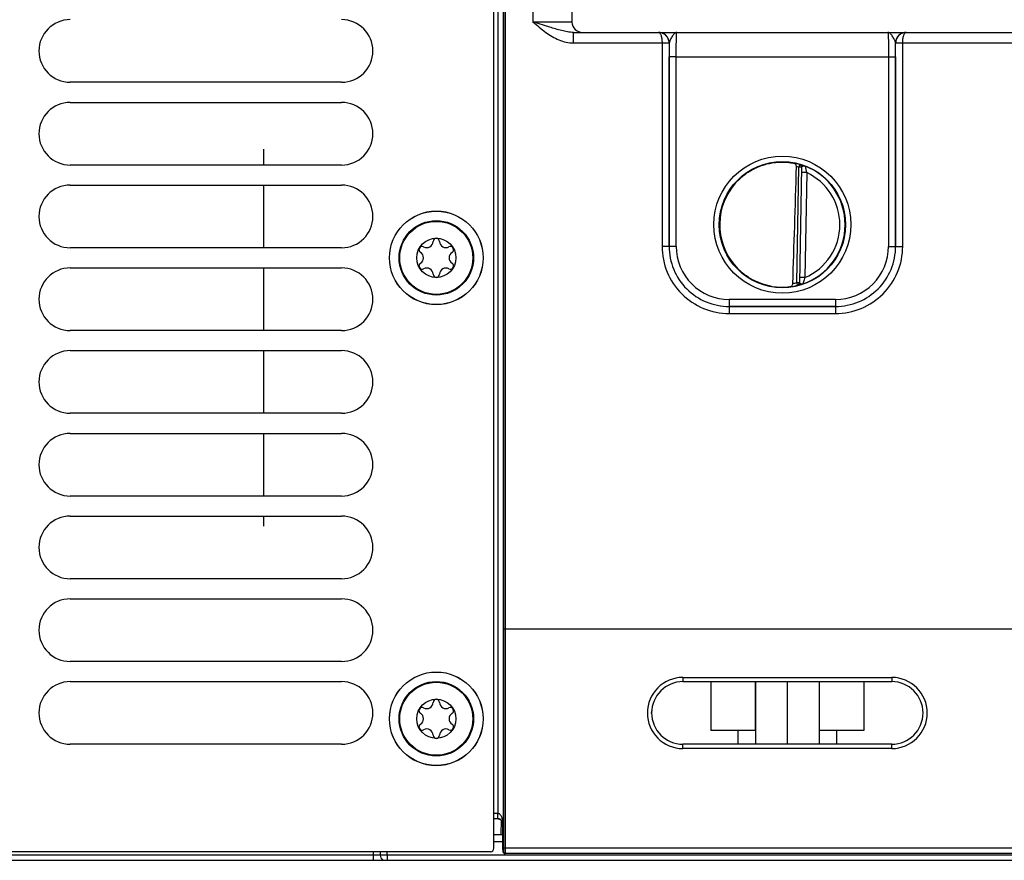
# Model space of a CAD drawing. Header units: inches. Extents: x 0 to 34, y 0 to 22.
# Tile 137 of 157: x 22.5 to 25.3, y 2.3 to 4.7. Entities that reach past the tile are written whole.
import ezdxf

# ---------------------------------------------------------------- set-up
doc = ezdxf.new("R2010")
doc.units = ezdxf.units.IN
doc.header["$LTSCALE"] = 1.87
doc.header["$MEASUREMENT"] = 0
doc.layers.get('0').update_dxf_attribs({"linetype": 'CONTINUOUS'})
for name, color, linetype in [('02___PRT_ALL_AXES', 7, 'CONTINUOUS'), ('BLUE_GOO', 7, 'CONTINUOUS'), ('COSMETIC', 7, 'CONTINUOUS')]:
    doc.layers.add(name, color=color, linetype=linetype)

msp = doc.modelspace()

# ---------------------------------------------------------------- linework, layer by layer
at = {"color": 7, "linetype": 'CONTINUOUS'}
for p, q in [((24.0343, 5.887), (24.0552, 4.689)), ((23.8347, 2.3511), (23.8347, 5.8041)), ((23.8614, 5.7248), (23.8616, 2.9705)), ((23.8664, 5.7248), (23.8666, 2.9705)), ((23.9269, 5.7248), (23.9449, 4.6894)), ((23.8455, 4.9738), (23.8455, 2.4495)), ((23.8605, 4.9738), (23.8605, 2.4195)), ((23.9449, 4.6894), (24.0552, 4.689)), ((23.9924, 4.6744), (23.9449, 4.6894)), ((24.0598, 4.6296), (24.0598, 4.6595)), ((24.0598, 4.6595), (24.3003, 4.6595)), ((24.3018, 4.6594), (24.3003, 4.6595)), ((24.3005, 4.6595), (25.0006, 4.6595)), ((24.3007, 4.6595), (24.3006, 4.6595)), ((24.3021, 4.6595), (24.3007, 4.6595)), ((25.0007, 4.6595), (24.9992, 4.6594)), ((25.0007, 4.6595), (25.3553, 4.6595)), ((24.0598, 4.6296), (24.3102, 4.6296)), ((24.3102, 4.6296), (24.3101, 4.0541)), ((24.3102, 4.6296), (24.3302, 4.6296)), ((24.3102, 4.6296), (24.3302, 4.6295)), ((24.3302, 4.6295), (24.3301, 4.054)), ((24.3305, 4.6295), (24.3302, 4.6295)), ((24.9709, 4.6295), (24.9706, 4.6295)), ((24.9709, 4.6295), (24.9909, 4.6296)), ((24.9709, 4.6296), (24.9909, 4.6296)), ((24.9709, 4.054), (24.9709, 4.6295)), ((24.9909, 4.0541), (24.9909, 4.6296)), ((24.9909, 4.6296), (25.3652, 4.6296)), ((24.3302, 4.0541), (24.3303, 4.5903)), ((24.3503, 4.5901), (24.3303, 4.5903)), ((24.3502, 4.054), (24.3503, 4.5901)), ((24.3503, 4.5901), (24.9508, 4.5901)), ((24.9508, 4.5901), (24.9708, 4.5903)), ((24.9508, 4.5901), (24.9509, 4.054)), ((24.9708, 4.5903), (24.9709, 4.0541)), ((24.6913, 3.9516), (24.697, 4.2779)), ((24.6992, 4.2855), (24.697, 4.2779)), ((24.7049, 4.2778), (24.697, 4.2779)), ((24.6992, 4.2858), (24.6992, 4.2855)), ((24.7049, 4.2781), (24.6992, 3.9511)), ((24.7196, 4.2627), (24.7046, 4.263)), ((24.7196, 4.2627), (24.7144, 3.966)), ((24.3301, 4.054), (24.3101, 4.0541)), ((24.3302, 4.0541), (24.3301, 4.054)), ((24.3502, 4.054), (24.3302, 4.0541)), ((24.9509, 4.054), (24.9709, 4.0541)), ((24.9709, 4.0541), (24.9709, 4.054)), ((24.9709, 4.054), (24.9909, 4.0541)), ((24.7144, 3.966), (24.6994, 3.9663)), ((24.6913, 3.9516), (24.6992, 3.9514)), ((24.6932, 3.9439), (24.6913, 3.9516)), ((24.6932, 3.9436), (24.6957, 3.944)), ((24.6932, 3.9439), (24.6932, 3.9436)), ((24.6992, 3.9511), (24.6996, 3.9502)), ((24.6996, 3.9502), (24.7007, 3.9493)), ((24.8009, 3.904), (24.5002, 3.904)), ((24.5002, 3.904), (24.5002, 3.8841)), ((24.8009, 3.904), (24.8009, 3.8841)), ((24.5001, 3.8841), (24.801, 3.8841)), ((24.5001, 3.8841), (24.5001, 3.8641)), ((24.5002, 3.8841), (24.5001, 3.8841)), ((24.8009, 3.8841), (24.5002, 3.8841)), ((24.8009, 3.8841), (24.801, 3.8841)), ((24.801, 3.8841), (24.801, 3.8641)), ((24.5001, 3.8641), (24.801, 3.8641)), ((23.8616, 2.9705), (23.8614, 2.3512)), ((23.8666, 2.9705), (23.8616, 2.9706)), ((23.8666, 2.9705), (23.8664, 2.3511)), ((32.6886, 2.9705), (23.8666, 2.9705)), ((24.3693, 2.8342), (24.9598, 2.8342)), ((24.3693, 2.8342), (24.3693, 2.8224)), ((24.3693, 2.8224), (24.9598, 2.8224)), ((24.4485, 2.8224), (24.4485, 2.6845)), ((24.5737, 2.8224), (24.5737, 2.6845)), ((24.5745, 2.8224), (24.5745, 2.6453)), ((24.6645, 2.8224), (24.6645, 2.6453)), ((24.7545, 2.8224), (24.7545, 2.6453)), ((24.8805, 2.8224), (24.8805, 2.6845)), ((24.9598, 2.8342), (24.9598, 2.8224)), ((24.5745, 2.6845), (24.4485, 2.6845)), ((24.525, 2.6845), (24.525, 2.6453)), ((24.8805, 2.6845), (24.7545, 2.6845)), ((24.804, 2.6845), (24.804, 2.6453)), ((24.9598, 2.6453), (24.3693, 2.6453)), ((24.3693, 2.633), (24.3693, 2.6453)), ((24.9598, 2.633), (24.3693, 2.633)), ((24.9598, 2.633), (24.9598, 2.6453)), ((23.845, 2.4495), (23.8347, 2.4495)), ((23.845, 2.4345), (23.8347, 2.4345)), ((23.845, 2.4495), (23.845, 2.4345)), ((23.8453, 2.4345), (23.8455, 2.4495)), ((23.8453, 2.4345), (23.8456, 2.4345)), ((23.8548, 2.4309), (23.8541, 2.3896)), ((23.8602, 2.4195), (23.8605, 2.4195)), ((23.8602, 2.3488), (23.8602, 2.4195)), ((23.8347, 2.3896), (23.8602, 2.3896)), ((23.8347, 2.3703), (23.8602, 2.3703)), ((23.8247, 2.3411), (21.0147, 2.3411)), ((23.4931, 2.3411), (23.4933, 2.3313)), ((23.5128, 2.3411), (23.513, 2.3313)), ((23.5326, 2.3313), (23.5325, 2.3411)), ((23.8604, 2.3413), (23.8602, 2.3512)), ((23.8602, 2.3488), (23.8602, 2.3465)), ((23.8602, 2.3465), (23.8603, 2.3446)), ((23.8603, 2.3446), (23.8603, 2.3436)), ((23.8603, 2.3436), (23.8603, 2.3432)), ((23.8603, 2.3432), (23.8603, 2.3424)), ((23.8613, 2.3413), (23.8604, 2.3413)), ((23.8614, 2.3512), (23.8613, 2.3413)), ((23.8664, 2.3511), (23.8614, 2.3512)), ((23.8664, 2.3511), (23.8663, 2.3363)), ((32.6777, 2.3511), (23.8664, 2.3511)), ((21.0004, 2.3168), (32.7783, 2.3168)), ((23.4933, 2.3313), (21.4068, 2.3313)), ((23.4933, 2.3313), (23.4933, 2.3168)), ((32.6419, 2.3313), (23.5326, 2.3313)), ((23.5326, 2.3313), (23.5326, 2.3168)), ((32.7627, 2.3363), (23.8654, 2.3363))]:
    msp.add_line(p, q, dxfattribs=at)
for points in [[(23.8603, 2.3424), (23.8603, 2.3421), (23.8603, 2.3418), (23.8603, 2.3416), (23.8604, 2.3413), (23.8604, 2.3411), (23.8604, 2.3408), (23.8605, 2.3405)], [(23.8605, 2.3405), (23.8605, 2.3401), (23.8607, 2.3397), (23.8609, 2.3392)], [(23.8609, 2.3392), (23.8611, 2.3387), (23.8615, 2.3383), (23.8619, 2.3378), (23.8623, 2.3374), (23.8629, 2.337), (23.8635, 2.3367), (23.8641, 2.3365), (23.8649, 2.3364), (23.8654, 2.3363)]]:
    msp.add_lwpolyline(points, dxfattribs=at)
for centre, radius in [((24.6505, 4.1156), 0.1937), ((24.6505, 4.1155), 0.1787), ((23.6717, 4.0216), 0.1325), ((23.6717, 4.0216), 0.1053), ((23.6717, 4.0216), 0.1033), ((23.6717, 4.0216), 0.0555), ((23.6717, 2.7171), 0.1325), ((23.6717, 2.7173), 0.1053), ((23.6717, 2.7173), 0.1033), ((23.6717, 2.7173), 0.0555)]:
    msp.add_circle(centre, radius, dxfattribs=at)
for centre, radius, start, end in [((24.0852, 4.6895), 0.03, 181, 270.0002), ((24.3003, 4.6562), 0.00327, 87.8599, 89.9826), ((24.3005, 4.6295), 0.03, 87.5291, 89.999), ((24.3005, 4.6295), 0.03, 359.9956, 87.5279), ((25.0006, 4.6295), 0.03, 92.7602, 180.0044), ((25.0006, 4.6295), 0.03, 90.0012, 92.7589), ((25.0007, 4.6562), 0.00327, 90.0179, 92.1395), ((24.3001, 4.6295), 0.03, 359.9986, 0.2485), ((29.1235, 4.5899), 4.7932, 179.5265, 179.9953), ((20.4331, 4.5909), 4.5376, 359.9915, 0.4867), ((25.0009, 4.6295), 0.03, 179.7515, 180.0014), ((24.6505, 4.1156), 0.1772, 97.5897, 260.4103), ((24.6507, 4.1147), 0.1781, 97.6098, 99.3988), ((24.6505, 4.1157), 0.1766, 74.0133, 78.9223), ((24.6505, 4.1155), 0.169, 74.0143, 76.3145), ((24.697, 4.2783), 0.00787, 359.0028, 74.0573), ((24.697, 4.2779), 0.00787, 1.6021, 74.0232), ((24.697, 4.2779), 0.00784, 359.0019, 1.612), ((24.6505, 4.1155), 0.1776, 359.9911, 68.799), ((25.0012, 4.3469), 0.2939, 192.9473, 196.6544), ((24.6505, 4.1155), 0.1626, 359.9909, 64.8568), ((24.6488, 4.1156), 0.1755, 180.0274, 181.9215), ((24.6506, 4.1155), 0.1776, 289.1913, 359.9989), ((24.6506, 4.1155), 0.1626, 293.1309, 0.0029), ((23.6445, 4.0686), 0.0181, 241.6303, 358.3697), ((23.6717, 4.0679), 0.00906, 1.6303, 178.3697), ((23.6988, 4.0686), 0.0181, 181.6303, 298.3697), ((23.6316, 4.0447), 0.00906, 61.6303, 238.3697), ((23.7118, 4.0447), 0.00906, 301.6303, 118.3697), ((24.5001, 4.0541), 0.1899, 179.9889, 270.0019), ((24.5001, 4.054), 0.1699, 179.9848, 270.0049), ((24.5002, 4.0541), 0.17, 179.9855, 269.9982), ((24.5002, 4.0539), 0.15, 179.9812, 270.0003), ((24.8009, 4.0541), 0.17, 270.0018, 0.0145), ((24.8009, 4.0539), 0.15, 269.9997, 0.0188), ((24.801, 4.0541), 0.1899, 269.9981, 0.0111), ((24.801, 4.054), 0.1699, 269.9951, 0.0152), ((23.6174, 4.0216), 0.0181, 301.6303, 58.3697), ((23.726, 4.0216), 0.0181, 121.6303, 238.3697), ((23.6316, 3.9985), 0.00906, 121.6303, 298.3697), ((23.6445, 3.9746), 0.0181, 1.6303, 118.3697), ((23.6988, 3.9746), 0.0181, 61.6303, 178.3697), ((23.7118, 3.9985), 0.00906, 241.6303, 58.3697), ((23.6717, 3.9754), 0.00906, 181.6303, 358.3697), ((24.6508, 4.1167), 0.1784, 259.0718, 260.3997), ((24.6492, 4.1068), 0.1683, 260.3451, 277.8085), ((24.6505, 4.1154), 0.1767, 277.0182, 283.9844), ((24.6505, 4.1156), 0.169, 280.1153, 283.9841), ((24.6913, 3.9512), 0.00787, 283.9402, 358.9971), ((24.6913, 3.9516), 0.00787, 283.9738, 356.3969), ((24.6913, 3.9516), 0.00784, 356.3871, 358.9981), ((24.3693, 2.7336), 0.1006, 90.0006, 269.9994), ((24.3693, 2.7338), 0.0886, 90, 270), ((24.9598, 2.7336), 0.1006, 270.0003, 89.9997), ((24.9598, 2.7338), 0.0886, 270, 90), ((23.6445, 2.7643), 0.0181, 241.6303, 358.3697), ((23.6717, 2.7635), 0.00906, 1.6303, 178.3697), ((23.6988, 2.7643), 0.0181, 181.6303, 298.3697), ((23.6316, 2.7404), 0.00906, 61.6303, 238.3697), ((23.6174, 2.7173), 0.0181, 301.6303, 58.3697), ((23.7118, 2.7404), 0.00906, 301.6303, 118.3697), ((23.726, 2.7173), 0.0181, 121.6303, 238.3697), ((23.6316, 2.6942), 0.00906, 121.6303, 298.3697), ((23.7118, 2.6942), 0.00906, 241.6303, 58.3697), ((23.6445, 2.6703), 0.0181, 1.6303, 118.3697), ((23.6988, 2.6703), 0.0181, 61.6303, 178.3697), ((23.6717, 2.671), 0.00906, 181.6303, 358.3697), ((23.845, 2.4195), 0.03, 88.9998, 90.0004), ((23.8448, 2.4187), 0.0158, 88.5065, 89.4497), ((23.845, 2.4196), 0.015, 89.5002, 90.0005), ((23.845, 2.4195), 0.015, 89.0007, 89.5004), ((23.8448, 2.4188), 0.0158, 87.3843, 88.5065), ((23.845, 2.4194), 0.0152, 83.9668, 87.812), ((23.8455, 2.4195), 0.0147, 1.0283, 7.2795), ((23.8452, 2.4195), 0.015, 0.0233, 1.0235), ((23.8454, 2.419), 0.0151, 2.0011, 3.1317), ((23.8247, 2.3511), 0.01, 270, 360), ((23.8663, 2.3413), 0.005, 179.9963, 269.995), ((23.5277, 2.3315), 0.0148, 181, 240.3343), ((23.8654, 2.3414), 0.00501, 218.6722, 243.0758), ((23.8654, 2.3413), 0.00499, 243.0875, 245.2805), ((23.8654, 2.3414), 0.00501, 245.2926, 256.5466), ((23.8654, 2.3413), 0.00498, 256.5628, 258.5075), ((23.8654, 2.3414), 0.00502, 258.5146, 269.9788)]:
    msp.add_arc(centre, radius, start, end, dxfattribs=at)
msp.add_ellipse((24.6722, 6.8728), major_axis=(0.078, 4.4688), ratio=0.01745, start_param=-2.283644, end_param=-2.189561, dxfattribs=at)
for points in [[(23.9449, 4.6894), (23.9569, 4.679), (23.9688, 4.6687), (23.9817, 4.6595)], [(23.8615, 2.3382), (23.8608, 2.3391), (23.8604, 2.3402), (23.8604, 2.3413)]]:
    msp.add_open_spline(points, degree=3, dxfattribs=at)
for points, knots in [([(23.9817, 4.6595), (23.9874, 4.6553), (23.9992, 4.6475), (24.0182, 4.6379), (24.0385, 4.6313), (24.0527, 4.6296), (24.0598, 4.6296)], [0, 0, 0, 0, 0.25015, 0.500227, 0.750193, 1, 1, 1, 1]), ([(24.0598, 4.6595), (24.0541, 4.6595), (24.0426, 4.6607), (24.0258, 4.6645), (24.0091, 4.6692), (23.998, 4.6727), (23.9924, 4.6744)], [0, 0, 0, 0, 0.247776, 0.495526, 0.74571, 1, 1, 1, 1]), ([(24.3005, 4.6595), (24.3011, 4.6595), (24.3026, 4.6589), (24.3043, 4.6571), (24.306, 4.6543), (24.3074, 4.6507), (24.3086, 4.6462), (24.3098, 4.6391), (24.3102, 4.6335), (24.3102, 4.6296)], [0, 0, 0, 0, 0.058927, 0.132934, 0.228657, 0.347601, 0.48839, 0.647641, 1, 1, 1, 1]), ([(24.3302, 4.6296), (24.3301, 4.6335), (24.3286, 4.6412), (24.3222, 4.6509), (24.3128, 4.6575), (24.3054, 4.6593), (24.3018, 4.6594)], [0, 0, 0, 0, 0.256304, 0.50879, 0.756176, 1, 1, 1, 1]), ([(24.3519, 4.6595), (24.3509, 4.6595), (24.3487, 4.6589), (24.3456, 4.6569), (24.3427, 4.6537), (24.3397, 4.6497), (24.3368, 4.645), (24.334, 4.6399), (24.3316, 4.6348), (24.3305, 4.6312), (24.3305, 4.6295)], [0, 0, 0, 0, 0.078756, 0.170582, 0.281971, 0.413169, 0.5601, 0.715105, 0.866637, 1, 1, 1, 1]), ([(24.3503, 4.5901), (24.3503, 4.5946), (24.3503, 4.6035), (24.3504, 4.6164), (24.3505, 4.6265), (24.3507, 4.634), (24.3508, 4.639), (24.3509, 4.6436), (24.351, 4.6476), (24.3511, 4.6511), (24.3513, 4.654), (24.3514, 4.656), (24.3515, 4.6574), (24.3516, 4.6581), (24.3516, 4.6587), (24.3517, 4.6591), (24.3518, 4.6593), (24.3518, 4.6595), (24.3519, 4.6595)], [0, 0, 0, 0, 0.195368, 0.382973, 0.55569, 0.634386, 0.706958, 0.772718, 0.831042, 0.881376, 0.923246, 0.956259, 0.969347, 0.980118, 0.98855, 0.994633, 0.998383, 1, 1, 1, 1]), ([(24.9492, 4.6595), (24.9492, 4.6595), (24.9493, 4.6593), (24.9494, 4.6591), (24.9494, 4.6587), (24.9495, 4.6581), (24.9496, 4.6574), (24.9497, 4.656), (24.9498, 4.654), (24.95, 4.6511), (24.9501, 4.6476), (24.9502, 4.6436), (24.9503, 4.639), (24.9504, 4.634), (24.9505, 4.6265), (24.9507, 4.6164), (24.9508, 4.6035), (24.9508, 4.5946), (24.9508, 4.5901)], [0, 0, 0, 0, 0.00163, 0.005392, 0.011478, 0.019909, 0.030679, 0.043767, 0.07678, 0.118649, 0.168982, 0.227304, 0.293062, 0.365632, 0.444325, 0.617036, 0.804634, 1, 1, 1, 1]), ([(24.9706, 4.6295), (24.9705, 4.6312), (24.9695, 4.6348), (24.9671, 4.6399), (24.9643, 4.645), (24.9614, 4.6497), (24.9584, 4.6538), (24.9554, 4.6569), (24.9524, 4.659), (24.9502, 4.6595), (24.9492, 4.6595)], [0, 0, 0, 0, 0.133375, 0.284921, 0.439936, 0.58687, 0.718061, 0.829437, 0.921249, 1, 1, 1, 1]), ([(24.9992, 4.6594), (24.9955, 4.6592), (24.9881, 4.6575), (24.9788, 4.6509), (24.9724, 4.6412), (24.9709, 4.6335), (24.9709, 4.6296)], [0, 0, 0, 0, 0.243825, 0.491225, 0.743715, 1, 1, 1, 1]), ([(24.9909, 4.6296), (24.9909, 4.6335), (24.9913, 4.6391), (24.9925, 4.6462), (24.9937, 4.6507), (24.9951, 4.6543), (24.9967, 4.6571), (24.9985, 4.6589), (25, 4.6595), (25.0006, 4.6595)], [0, 0, 0, 0, 0.35236, 0.511612, 0.652403, 0.771347, 0.867068, 0.941073, 1, 1, 1, 1]), ([(24.4734, 4.117), (24.4735, 4.1273), (24.4754, 4.148), (24.4837, 4.1779), (24.4971, 4.206), (24.5152, 4.2313), (24.5374, 4.2531), (24.5631, 4.2707), (24.5914, 4.2835), (24.6115, 4.2887), (24.6216, 4.2904)], [0, 0, 0, 0, 0.124994, 0.249987, 0.374981, 0.49998, 0.624979, 0.749984, 0.87499, 1, 1, 1, 1]), ([(24.6271, 4.2912), (24.6324, 4.2919), (24.6516, 4.2935), (24.671, 4.2919), (24.6845, 4.289)], [0, 0, 0, 0, 0.279236, 1, 1, 1, 1]), ([(24.6905, 4.2796), (24.6905, 4.2808), (24.6902, 4.2831), (24.6889, 4.286), (24.687, 4.2881), (24.6853, 4.2888), (24.6845, 4.289)], [0, 0, 0, 0, 0.29813, 0.561485, 0.78951, 1, 1, 1, 1]), ([(24.7148, 4.2811), (24.7137, 4.2815), (24.7116, 4.2822), (24.7087, 4.2832), (24.7061, 4.2841), (24.7038, 4.2848), (24.7021, 4.2852), (24.701, 4.2855), (24.7004, 4.2856), (24.6999, 4.2857), (24.6995, 4.2858), (24.6993, 4.2858), (24.6992, 4.2859), (24.6992, 4.2858)], [0, 0, 0, 0, 0.209002, 0.401143, 0.572522, 0.719607, 0.838965, 0.887207, 0.927301, 0.958883, 0.981641, 0.995322, 1, 1, 1, 1]), ([(24.7148, 4.2811), (24.7137, 4.2814), (24.712, 4.2815), (24.7099, 4.2811), (24.7084, 4.2806), (24.707, 4.2801), (24.7058, 4.2795), (24.7049, 4.2787), (24.7049, 4.2781)], [0, 0, 0, 0, 0.296253, 0.448699, 0.596767, 0.731961, 0.846449, 1, 1, 1, 1]), ([(24.617, 3.9416), (24.6072, 3.9435), (24.588, 3.9489), (24.5609, 3.9618), (24.5364, 3.9789), (24.5151, 4), (24.4977, 4.0243), (24.4846, 4.0512), (24.4761, 4.0799), (24.4738, 4.0998), (24.4735, 4.1097)], [0, 0, 0, 0, 0.125009, 0.250015, 0.37502, 0.500019, 0.625017, 0.750011, 0.875004, 1, 1, 1, 1]), ([(24.7144, 3.966), (24.7137, 3.9639), (24.7118, 3.9579), (24.71, 3.9518), (24.7089, 3.9478)], [0, 0, 0, 0, 0.346234, 1, 1, 1, 1]), ([(24.6721, 3.94), (24.6731, 3.9402), (24.6751, 3.9407), (24.6776, 3.9426), (24.6796, 3.9455), (24.6801, 3.9479), (24.6802, 3.9492)], [0, 0, 0, 0, 0.224287, 0.456533, 0.713042, 1, 1, 1, 1]), ([(24.6957, 3.944), (24.6969, 3.9443), (24.6992, 3.9457), (24.7004, 3.9481), (24.7007, 3.9493)], [0, 0, 0, 0, 0.490097, 1, 1, 1, 1]), ([(24.6957, 3.944), (24.6976, 3.9444), (24.702, 3.9456), (24.7064, 3.9469), (24.7089, 3.9478)], [0, 0, 0, 0, 0.415281, 1, 1, 1, 1]), ([(24.7007, 3.9493), (24.7013, 3.949), (24.7026, 3.9485), (24.7052, 3.9476), (24.7075, 3.9474), (24.7089, 3.9478)], [0, 0, 0, 0, 0.226855, 0.484828, 1, 1, 1, 1]), ([(23.8605, 2.4195), (23.8605, 2.4225), (23.8601, 2.4269), (23.859, 2.4326), (23.8577, 2.4369), (23.8559, 2.441), (23.8535, 2.4449), (23.8508, 2.4477), (23.8479, 2.4492), (23.8463, 2.4495), (23.8455, 2.4495)], [0, 0, 0, 0, 0.243271, 0.365472, 0.488285, 0.612092, 0.737596, 0.866124, 0.93249, 1, 1, 1, 1]), ([(23.8601, 2.4214), (23.8598, 2.4236), (23.8584, 2.4274), (23.8545, 2.4316), (23.8501, 2.4339), (23.847, 2.4345), (23.8456, 2.4345)], [0, 0, 0, 0, 0.309167, 0.564491, 0.788972, 1, 1, 1, 1]), ([(23.8466, 2.4345), (23.8491, 2.4342), (23.8533, 2.4326), (23.8576, 2.4284), (23.8598, 2.4242), (23.8604, 2.4212), (23.8605, 2.4198)], [0, 0, 0, 0, 0.345899, 0.595715, 0.805949, 1, 1, 1, 1]), ([(23.513, 2.3313), (23.513, 2.3312), (23.5122, 2.3314), (23.5113, 2.3311), (23.5094, 2.3312), (23.507, 2.3312), (23.5041, 2.3312), (23.4994, 2.3312), (23.4958, 2.3313), (23.4933, 2.3313)], [0, 0, 0, 0, 0.0193, 0.076179, 0.168556, 0.292899, 0.444438, 0.617316, 1, 1, 1, 1]), ([(23.5326, 2.3313), (23.5301, 2.3313), (23.5265, 2.3312), (23.5219, 2.3312), (23.5189, 2.3312), (23.5165, 2.3312), (23.5146, 2.3311), (23.5138, 2.3314), (23.513, 2.3312), (23.513, 2.3313)], [0, 0, 0, 0, 0.382087, 0.554826, 0.70635, 0.830813, 0.923394, 0.980483, 1, 1, 1, 1])]:
    msp.add_open_spline(points, degree=3, knots=knots, dxfattribs=at)
at = {"layer": '02___PRT_ALL_AXES', "color": 7, "linetype": 'CONTINUOUS'}
for p, q in [((23.4039, 4.5184), (22.6362, 4.5184)), ((22.6362, 4.4614), (23.4039, 4.4614)), ((23.4039, 4.2842), (22.6362, 4.2842)), ((22.6362, 4.2273), (23.4039, 4.2273)), ((23.4039, 4.0501), (22.6362, 4.0501)), ((22.6362, 3.9931), (23.4039, 3.9931)), ((23.4039, 3.816), (22.6362, 3.816)), ((22.6362, 3.759), (23.4039, 3.759)), ((23.4039, 3.5818), (22.6362, 3.5818)), ((22.6362, 3.5249), (23.4039, 3.5249)), ((23.4039, 3.3477), (22.6362, 3.3477)), ((22.6362, 3.2907), (23.4039, 3.2907)), ((23.4039, 3.1135), (22.6362, 3.1135)), ((22.6362, 3.0566), (23.4039, 3.0566)), ((23.4039, 2.8794), (22.6362, 2.8794)), ((22.6362, 2.8224), (23.4039, 2.8224)), ((24.2808, 2.7322), (24.2809, 2.7401)), ((23.4039, 2.6453), (22.6362, 2.6453))]:
    msp.add_line(p, q, dxfattribs=at)
for centre, start, end in [((22.6362, 4.607), 90, 270), ((23.4039, 4.607), 270, 90), ((22.6362, 4.3728), 90, 270), ((23.4039, 4.3728), 270, 90), ((22.6362, 4.1387), 90, 270), ((23.4039, 4.1387), 270, 90), ((22.6362, 3.9045), 90, 270), ((23.4039, 3.9045), 270, 90), ((22.6362, 3.6704), 90, 270), ((23.4039, 3.6704), 270, 90), ((22.6362, 3.4363), 90, 270), ((23.4039, 3.4363), 270, 90), ((22.6362, 3.2021), 90, 270), ((23.4039, 3.2021), 270, 90), ((22.6362, 2.968), 90, 270), ((23.4039, 2.968), 270, 90), ((22.6362, 2.7338), 90, 270), ((23.4039, 2.7338), 270, 90)]:
    msp.add_arc(centre, 0.0886, start, end, dxfattribs=at)
at = {"layer": 'BLUE_GOO', "color": 4, "linetype": 'CONTINUOUS'}
for p, q in [((23.183, 4.3289), (23.183, 4.2842)), ((23.183, 4.2273), (23.183, 4.0501)), ((23.183, 3.9931), (23.183, 3.816)), ((23.183, 3.759), (23.183, 3.5818)), ((23.183, 3.5249), (23.183, 3.3477)), ((23.183, 3.2907), (23.183, 3.2619))]:
    msp.add_line(p, q, dxfattribs=at)
at = {"layer": 'COSMETIC', "color": 7, "linetype": 'CONTINUOUS'}
for centre in [(23.6717, 4.0216), (23.6717, 2.7173)]:
    msp.add_circle(centre, 0.1323, dxfattribs=at)

doc.saveas('drawing.dxf')
